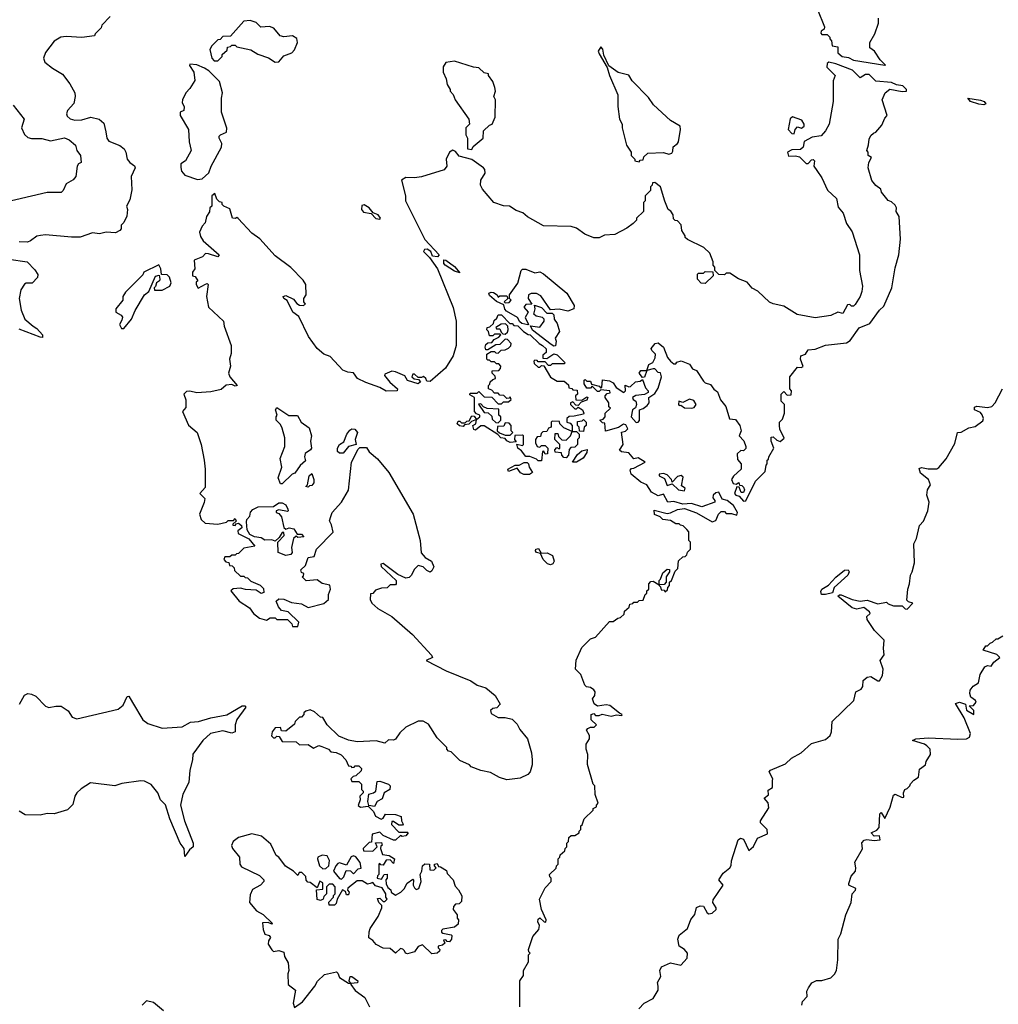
# Model space of a CAD drawing. Extents: x 1861455 to 2058065, y 200073 to 437907.
# Tile 103 of 256: x 1977888 to 1983508, y 260470 to 266126. Entities that reach past the tile are written whole.
import ezdxf

# ---------------------------------------------------------------- set-up
doc = ezdxf.new("R2010")
doc.units = 0

msp = doc.modelspace()

# ---------------------------------------------------------------- linework, layer by layer
at = {"layer": '0CON05XD'}
for points in [[(1982470, 266185), (1982510, 266085), (1982508.3, 266071.7), (1982490.7, 266059.3), (1982488.3, 266048.3), (1982495, 266040), (1982525, 266040), (1982540, 266025), (1982540, 266015), (1982550, 266005), (1982553.3, 265975), (1982585, 265970), (1982586.2, 265935), (1982610, 265915), (1982647.8, 265907.8), (1982675, 265892.8), (1982855, 265864)], [(1978407.5, 266145), (1978360, 266095), (1978355, 266080), (1978320, 266045), (1978316.4, 266033.6), (1978245, 266023.3), (1978155, 266030), (1978123.6, 266026.4), (1978085, 266002.5), (1978035, 265937.5), (1978023.8, 265905), (1978032.7, 265882.7), (1978075, 265846.7), (1978133, 265813), (1978175, 265757.5), (1978203.8, 265705), (1978206, 265685), (1978198, 265645), (1978161.2, 265605), (1978156, 265585), (1978160.9, 265570.9), (1978177, 265557), (1978205, 265549.4), (1978245, 265550), (1978296.1, 265566.1), (1978343.9, 265553.9), (1978371.2, 265531.2), (1978381.7, 265481.7), (1978388, 265445), (1978398.8, 265428.8), (1978462.7, 265402.7), (1978488.1, 265385), (1978497.8, 265365), (1978504.2, 265325), (1978520, 265305), (1978546.5, 265286.5), (1978550, 265275), (1978528.5, 265225), (1978532, 265148), (1978519.4, 265090.6), (1978500, 265055), (1978506.7, 265035), (1978503, 264997), (1978485, 264960), (1978470, 264945), (1978470, 264925), (1978463.3, 264915), (1978437.5, 264902.5), (1978385, 264905.6), (1978345, 264895.4), (1978305, 264902.5), (1978235, 264877.5), (1978185, 264876.2), (1978035, 264890), (1978007, 264887), (1977985, 264882.5), (1977950, 264855), (1977931.7, 264848.3), (1977885, 264850)], [(1979355, 265882.5), (1979375, 265883.3), (1979405, 265917.5), (1979450, 265935), (1979466.4, 265953.6), (1979482.5, 265995), (1979478.3, 266018.3), (1979455, 266033.3), (1979405, 266027.5), (1979383.6, 266033.6), (1979347, 266077), (1979323, 266087), (1979273, 266083), (1979245, 266110), (1979211.7, 266121.7), (1979175, 266116.7), (1979098.3, 266031.7), (1979055, 266030), (1979038.3, 266011.7), (1979025, 266010), (1978990, 265975), (1978980, 265955), (1978990, 265905), (1979005, 265890), (1979025, 265890), (1979050, 265915), (1979050, 265925), (1979078.3, 265951.7), (1979081.7, 265968.3), (1979098.3, 265971.7), (1979105, 265980), (1979125, 265980), (1979135, 265970), (1979215, 265952.5), (1979255, 265927.5), (1979317, 265907), (1979355, 265882.5)], [(1982855, 265864), (1982860, 265865), (1982830, 265895), (1982795.9, 265945.9), (1982770, 265965), (1982770, 265995), (1982797.5, 266045), (1982820, 266105), (1982820, 266135)], [(1981445, 265310), (1981451.7, 265318.3), (1981468.3, 265321.7), (1981471.7, 265338.3), (1981495, 265360), (1981585, 265362.5), (1981615, 265353.3), (1981631.7, 265358.3), (1981639.2, 265370.8), (1981641.2, 265395), (1981665.8, 265414.2), (1981670.8, 265425), (1981682.5, 265495), (1981680, 265515), (1981625, 265546.7), (1981527.3, 265637.3), (1981498.3, 265678.3), (1981404.2, 265774.2), (1981385, 265807.5), (1981325, 265823.3), (1981271.7, 265861.7), (1981243, 265923), (1981237, 265957), (1981225, 265970), (1981210, 265945), (1981215, 265930), (1981261.7, 265851.7), (1981273.8, 265805), (1981323.3, 265695), (1981323, 265627), (1981332.5, 265555), (1981347.5, 265525), (1981347.5, 265505), (1981372.5, 265405), (1981400, 265365), (1981400, 265345), (1981420, 265325), (1981420, 265315), (1981445, 265310)], [(1978908.3, 265208.3), (1978935, 265212.5), (1978973.6, 265246.4), (1978986.7, 265285), (1979045.9, 265394.1), (1979048.8, 265415), (1979033.3, 265445), (1979033.6, 265456.4), (1979040, 265465), (1979075, 265480), (1979077, 265503), (1979046.7, 265595), (1979046.7, 265675), (1979052.5, 265705), (1979035, 265770), (1978973, 265833), (1978948.3, 265848.3), (1978905, 265867.5), (1978865, 265870), (1978863, 265863), (1978886.7, 265825), (1978893, 265777), (1978865, 265730), (1978842.5, 265705), (1978822.5, 265665), (1978820.7, 265650.7), (1978832.5, 265625), (1978830, 265605), (1978810, 265595), (1978810, 265575), (1978857.5, 265495), (1978860, 265425), (1978872.5, 265375), (1978840, 265315), (1978813, 265297), (1978813, 265277), (1978817.5, 265255), (1978835, 265232.5), (1978908.3, 265208.3)], [(1982173.6, 263566.4), (1982180, 263575), (1982180, 263595), (1982188.3, 263601.7), (1982190, 263615), (1982217.5, 263665), (1982202.5, 263705), (1982202.5, 263727.5), (1982215, 263730), (1982235, 263710), (1982255, 263702.5), (1982277, 263723), (1982253, 263773), (1982250, 263795), (1982250, 263815), (1982268.3, 263831.7), (1982280, 263865), (1982280, 263915), (1982260, 263935), (1982260, 263975), (1982275, 263990), (1982295, 263970), (1982318.3, 263971.7), (1982320, 263995), (1982310, 264005), (1982310, 264075), (1982355, 264130), (1982375, 264127.5), (1982387, 264133), (1982371.2, 264175), (1982372.5, 264195), (1982400, 264205), (1982415, 264230), (1982455, 264232.5), (1982515, 264256.7), (1982635, 264270), (1982657.3, 264282.7), (1982707.5, 264355), (1982769.5, 264380.4), (1982825, 264457.5), (1982849.3, 264480.7), (1982896.7, 264585), (1982915, 264700), (1982935.8, 264775), (1982946.1, 264866.1), (1982937.5, 264995), (1982920, 265025), (1982922.5, 265045), (1982915, 265060), (1982895, 265080), (1982875, 265087.5), (1982837.5, 265135), (1982833, 265153), (1982805, 265172.5), (1982781.7, 265201.7), (1982760, 265275), (1982763.9, 265306.1), (1982780, 265335), (1982760, 265345), (1982760, 265365), (1982752.5, 265375), (1982763, 265407), (1982765, 265440), (1982775, 265460), (1982790, 265475), (1982805, 265480), (1982839.3, 265520.7), (1982855, 265560), (1982870, 265575), (1982840, 265665), (1982857.5, 265705), (1982883.8, 265726.2), (1982955, 265712.5), (1982980, 265715), (1982981.2, 265725), (1982960, 265745), (1982922.5, 265752.5), (1982895, 265765.8), (1982805, 265771.9), (1982765, 265810.3), (1982745, 265811.2), (1982715, 265791.4), (1982670, 265835), (1982575, 265872.3), (1982535, 265881.8), (1982524.4, 265875), (1982523.7, 265853.7), (1982570, 265805), (1982560, 265775), (1982560, 265655), (1982536.2, 265525), (1982515, 265486.7), (1982490.5, 265459.6), (1982438.3, 265451.7), (1982393.3, 265426.7), (1982386.2, 265393.8), (1982370.7, 265379.3), (1982322.3, 265377.7), (1982297.5, 265365), (1982301.7, 265341.7), (1982343, 265343), (1982365, 265337.5), (1982405, 265300), (1982415, 265300), (1982435, 265320), (1982445, 265322.5), (1982452.5, 265315), (1982447.5, 265285), (1982465, 265260), (1982495, 265217.5), (1982527, 265147), (1982579.2, 265099.2), (1982588.3, 265048.3), (1982616.7, 265015), (1982636.2, 264955), (1982667.9, 264907.9), (1982711.2, 264775), (1982711.2, 264685), (1982726.7, 264595), (1982723.8, 264565), (1982713.6, 264536.4), (1982685, 264490), (1982675, 264480), (1982665, 264480), (1982655, 264490), (1982641.7, 264488.3), (1982615, 264437.5), (1982585, 264446.2), (1982545, 264426.9), (1982455, 264414.3), (1982352.7, 264432.7), (1982275, 264480), (1982215, 264493.8), (1982194.2, 264504.2), (1982126.1, 264566.1), (1982094.1, 264584.1), (1982065, 264617.5), (1982015, 264637.5), (1981965, 264670), (1981945, 264670), (1981935, 264660), (1981901.7, 264661.7), (1981880, 264685), (1981880, 264705), (1981870, 264715), (1981870, 264735), (1981850, 264785), (1981817, 264817), (1981723, 264863), (1981710, 264875), (1981710, 264885), (1981690, 264915), (1981687, 264947), (1981665, 264970), (1981651.7, 264971.7), (1981641.7, 264981.7), (1981640, 265005), (1981626.4, 265026.4), (1981612.5, 265035), (1981593, 265083), (1981567.5, 265165), (1981535, 265190), (1981521.7, 265188.3), (1981520, 265175), (1981510, 265165), (1981510, 265145), (1981480, 265115), (1981480, 265085), (1981470, 265075), (1981470, 265025), (1981430, 264985), (1981430, 264975), (1981410, 264955), (1981375, 264927.5), (1981305, 264892.5), (1981245, 264887.5), (1981215, 264872.5), (1981185, 264872.5), (1981133.8, 264893.8), (1981085, 264927.5), (1981055, 264937.5), (1980895, 264942.5), (1980803.9, 264993.9), (1980776.1, 265016.1), (1980739.3, 265029.3), (1980700, 265055), (1980665, 265057.5), (1980610, 265075), (1980545, 265152.5), (1980533.8, 265175), (1980536.1, 265203.9), (1980560, 265245), (1980558.8, 265265), (1980551.2, 265275), (1980483.3, 265323.3), (1980412.2, 265342.2), (1980389.7, 265369.7), (1980375, 265375.7), (1980356.7, 265365), (1980336.7, 265325), (1980341.2, 265285), (1980326.1, 265263.9), (1980195, 265223.3), (1980155, 265217.5), (1980105, 265220), (1980080, 265205), (1980102.5, 265115), (1980102.5, 265085), (1980163.6, 264963.6), (1980215, 264863.3), (1980295.6, 264775), (1980286.2, 264763.8), (1980258, 264768), (1980248, 264795), (1980227.1, 264807.1), (1980212.5, 264805), (1980206.7, 264795), (1980240.5, 264760.4), (1980286.2, 264695), (1980376.4, 264473.6), (1980393.6, 264393.6), (1980393.8, 264255), (1980376.2, 264195), (1980333.3, 264125), (1980245, 264047.5), (1980225, 264050), (1980220, 264065), (1980207, 264077), (1980195, 264070), (1980175, 264070), (1980155, 264090), (1980145, 264090), (1980140, 264075), (1980153, 264063), (1980178.3, 264058.3), (1980190, 264045), (1980176.7, 264033.3), (1980115, 264052.5), (1980100, 264080), (1980045, 264103.8), (1980023.9, 264106.1), (1979985, 264090), (1979983, 264083), (1980014.1, 264044.1), (1980057.5, 264005), (1980055, 263993.3), (1979991.2, 263991.2), (1979955, 264013.3), (1979875, 264041.2), (1979827.5, 264065), (1979805, 264097.5), (1979771.2, 264101.2), (1979743, 264113), (1979670.5, 264190.4), (1979635, 264203.8), (1979595, 264237.5), (1979546.4, 264306.4), (1979490.7, 264420.7), (1979456.7, 264445), (1979423.6, 264513.6), (1979403.8, 264525), (1979400, 264535), (1979415, 264541.2), (1979460, 264520), (1979480, 264495), (1979495, 264486.7), (1979515, 264483.3), (1979528.3, 264491.7), (1979520, 264505), (1979520, 264525), (1979532.5, 264545), (1979530, 264605), (1979515, 264630), (1979445, 264702.5), (1979355, 264770), (1979267, 264867), (1979220.5, 264900.4), (1979143, 264983), (1979135, 264990), (1979126.4, 264983.6), (1979110, 264985), (1979095, 265040), (1979060, 265055), (1979050, 265065), (1979050, 265075), (1979035, 265080), (1979020, 265095), (1979008.3, 265128.3), (1978990, 265115), (1978990, 265055), (1978980, 265045), (1978977, 265023), (1978960, 264995), (1978951.7, 264958.3), (1978935, 264940), (1978920, 264905), (1978925, 264880), (1978942, 264855), (1979033.3, 264775), (1979025, 264764), (1978971.7, 264781.7), (1978955, 264782.5), (1978937, 264763), (1978890, 264745), (1978892.5, 264695), (1978880, 264675), (1978880, 264655), (1978895, 264650), (1978910, 264625), (1978901.7, 264618.3), (1978900, 264605), (1978913, 264583), (1978955, 264607.5), (1978965, 264610), (1978970, 264605), (1978960, 264535), (1978972.5, 264475), (1979057.5, 264395), (1979062.5, 264365), (1979102.5, 264255), (1979101.7, 264208.3), (1979092.5, 264175), (1979097.5, 264135), (1979086.7, 264095), (1979093.8, 264075), (1979136.2, 264025), (1979125, 264021.2), (1979105, 264031.2), (1979073.6, 264026.4), (1979045, 264002.5), (1978985, 263987.5), (1978905, 263983.3), (1978865, 263992.5), (1978845, 263990), (1978830, 263975), (1978841.7, 263941.7), (1978841.7, 263898.3), (1978823.3, 263875), (1978857.7, 263797.7), (1978906.2, 263755), (1978930, 263685), (1978946.4, 263596.4), (1978953.3, 263545), (1978951.7, 263438.3), (1978922.5, 263405), (1978950, 263375), (1978947, 263353), (1978920, 263285), (1978930, 263255), (1978953, 263233), (1979025, 263227.5), (1979075, 263240), (1979085, 263250), (1979115, 263250), (1979125, 263260), (1979130, 263245), (1979111.7, 263228.3), (1979111.7, 263221.7), (1979125, 263220), (1979130, 263230), (1979145, 263233.3), (1979160.5, 263220.4), (1979163.6, 263206.4), (1979140, 263190), (1979142.5, 263175), (1979203, 263143), (1979238.3, 263101.7), (1979175, 263090), (1979145, 263060), (1979131.7, 263058.3), (1979125, 263050), (1979105, 263050), (1979095, 263040), (1979065, 263040), (1979060, 263025), (1979071.7, 263011.7), (1979088.3, 263008.3), (1979091.7, 262991.7), (1979108.3, 262988.3), (1979118.3, 262978.3), (1979121.7, 262961.7), (1979155, 262930), (1979175, 262930), (1979181.7, 262921.7), (1979195, 262920), (1979215, 262900), (1979268.3, 262878.3), (1979288.3, 262858.3), (1979290, 262835), (1979275, 262830), (1979245, 262850), (1979185, 262852.5), (1979155, 262860), (1979113, 262857), (1979100, 262845), (1979147.5, 262785), (1979206.7, 262746.7), (1979230, 262715), (1979265, 262687.5), (1979305, 262677.5), (1979325, 262690), (1979355, 262690), (1979365, 262680), (1979425, 262680), (1979450, 262655), (1979455, 262640), (1979485, 262640), (1979490, 262665), (1979430, 262725), (1979391.7, 262731.7), (1979373, 262753), (1979360, 262785), (1979375, 262800), (1979405, 262797.5), (1979448.3, 262778.3), (1979505, 262770), (1979545, 262750), (1979635, 262772.5), (1979660, 262795), (1979660, 262825), (1979672.5, 262855), (1979668.3, 262878.3), (1979625, 262887.5), (1979595, 262907.5), (1979533, 262903), (1979510, 262925), (1979518.3, 262931.7), (1979520, 262945), (1979505, 262950), (1979502.5, 262965), (1979528.3, 262991.7), (1979543.6, 263036.4), (1979578.3, 263041.7), (1979592.5, 263085), (1979687, 263183), (1979678.8, 263225), (1979666.4, 263246.4), (1979675, 263272.5), (1979682.5, 263295), (1979735.8, 263354.2), (1979775.9, 263424.1), (1979793.3, 263585), (1979831.2, 263658.8), (1979841.7, 263668.3), (1979879.3, 263669.3), (1979893.6, 263643.6), (1979943, 263603), (1980006.7, 263525), (1980146.7, 263285), (1980186.7, 263135), (1980193, 263063), (1980217, 263037), (1980253.3, 263015), (1980266.1, 262983.9), (1980255, 262960), (1980245, 262952.5), (1980225, 262962.5), (1980205, 262982.5), (1980175, 262990), (1980155, 262970), (1980136.4, 262933.6), (1980125, 262922.5), (1980105, 262917.5), (1980059.3, 262939.3), (1979975, 263002.5), (1979961.7, 262998.3), (1979962.5, 262985), (1980050, 262905), (1980050, 262885), (1980045, 262880), (1980015, 262880), (1979997, 262863), (1979965, 262860), (1979931.7, 262848.3), (1979915, 262830), (1979901.7, 262828.3), (1979900, 262795), (1979910, 262775), (1979943.6, 262743.6), (1980025, 262697.5), (1980142.5, 262595), (1980252.5, 262475), (1980257.5, 262462.5), (1980222.5, 262445)], [(1980485, 265380), (1980491.7, 265398.3), (1980550, 265445), (1980551.7, 265488.3), (1980585, 265520), (1980600, 265525), (1980617.5, 265565), (1980620, 265665), (1980610, 265685), (1980620, 265715), (1980617, 265737), (1980605, 265770), (1980580, 265805), (1980580, 265815), (1980555, 265820), (1980525, 265850), (1980493, 265853), (1980385, 265887.5), (1980335, 265880), (1980320, 265855), (1980320, 265825), (1980337, 265787), (1980343, 265753), (1980360, 265725), (1980360, 265715), (1980377, 265697), (1980387.5, 265665), (1980467.5, 265555), (1980470, 265525), (1980450, 265505), (1980450, 265465), (1980460, 265445), (1980460, 265385), (1980485, 265380)], [(1983425, 265636.7), (1983395, 265640.8), (1983347.5, 265655), (1983333.3, 265675), (1983405, 265664), (1983426.7, 265655), (1983435, 265642.5), (1983425, 265636.7)], [(1977850, 265635), (1977913.8, 265555), (1977897.5, 265505), (1977915.9, 265465.9), (1977935, 265448.8), (1977955, 265442.9), (1978015, 265442.7), (1978065, 265430.4), (1978145, 265447.8), (1978171.2, 265435), (1978208.8, 265405), (1978216.2, 265375), (1978236.7, 265345), (1978240, 265305), (1978225, 265297.5), (1978216.7, 265285), (1978210, 265225), (1978195, 265206.7), (1978155, 265183.3), (1978136.7, 265145), (1978125, 265133.3), (1978045, 265133.6), (1977775, 265070.8)], [(1982335, 265470), (1982340, 265495), (1982355, 265510), (1982377, 265503), (1982392.5, 265515), (1982393.3, 265525), (1982378.3, 265548.3), (1982325, 265567.5), (1982313, 265557), (1982300, 265495), (1982321.7, 265471.7), (1982335, 265470)], [(1979955, 264980), (1979960, 264985), (1979946, 265005), (1979917, 265017), (1979893.8, 265045), (1979865, 265062), (1979851.7, 265058.3), (1979850, 265035), (1979861.2, 265021.2), (1979905, 265012.5), (1979933, 264983), (1979955, 264980)], [(1977825, 264751.2), (1977930, 264735), (1977975, 264690), (1977991.7, 264661.7), (1977990, 264645), (1977958.3, 264611.7), (1977925, 264613.3), (1977914.2, 264605.8), (1977894.2, 264575), (1977884.3, 264525), (1977895, 264457.5), (1977917.1, 264405), (1977965.4, 264365.4), (1977985, 264352.5), (1978018.8, 264315), (1978018.8, 264301.2), (1978005, 264302.9), (1977885, 264348.1)], [(1980415, 264672.5), (1980385, 264680.6), (1980330, 264715), (1980323.3, 264725), (1980323.5, 264746.5), (1980335, 264745.5), (1980385, 264707.3), (1980415, 264672.5)], [(1978471.7, 264351.7), (1978485, 264352.5), (1978530, 264405), (1978551.2, 264455), (1978604.2, 264545.8), (1978630, 264565), (1978667, 264653), (1978688.3, 264658.3), (1978692.5, 264635), (1978690, 264625), (1978672.5, 264615), (1978667.5, 264592.5), (1978660, 264585), (1978661.7, 264571.7), (1978705, 264572.5), (1978750, 264595), (1978757.5, 264615), (1978747, 264647), (1978735, 264660), (1978701.7, 264661.7), (1978697.5, 264695), (1978687, 264717), (1978600, 264675), (1978595, 264660), (1978495, 264560), (1978480, 264535), (1978480, 264515), (1978440, 264465), (1978440, 264445), (1978469.3, 264429.3), (1978477, 264417), (1978475, 264400), (1978460, 264375), (1978471.7, 264351.7)], [(1980805, 264372.5), (1980771.7, 264381.7), (1980760, 264390), (1980746.2, 264416.2), (1980682.5, 264452.5), (1980672.7, 264462.7), (1980667.5, 264487.5), (1980625, 264506.7), (1980585, 264542), (1980581.2, 264555), (1980595, 264561.2), (1980608.8, 264558.8), (1980630, 264545), (1980635, 264532.5), (1980645, 264540), (1980685, 264540), (1980690, 264525), (1980670, 264505), (1980675, 264500), (1980698.3, 264501.7), (1980710, 264515), (1980700, 264525), (1980700, 264545), (1980748.3, 264611.7), (1980767.5, 264685), (1980775, 264692.5), (1980795, 264692.5), (1980845, 264672.5), (1980875, 264676.7), (1980895, 264666.7), (1981030, 264555), (1981072.5, 264485), (1981070, 264465), (1981035, 264451.2), (1980985, 264462.5), (1980935, 264460), (1980879.5, 264539.6), (1980855, 264553.8), (1980825, 264552.5), (1980810, 264545), (1980807.5, 264525), (1980828.3, 264491.7), (1980795, 264490), (1980782.5, 264475), (1980807.5, 264445), (1980790, 264415), (1980810, 264375), (1980805, 264372.5)], [(1981825, 264610), (1981801.7, 264611.7), (1981780, 264635), (1981780, 264665), (1981785, 264670), (1981815, 264670), (1981825, 264680), (1981868.3, 264678.3), (1981870, 264655), (1981825, 264610)], [(1980955, 264250), (1980939.5, 264259.6), (1980831.7, 264341.7), (1980821.7, 264368.3), (1980875, 264360), (1980900, 264395), (1980900, 264405), (1980890, 264415), (1980853, 264423), (1980840, 264435), (1980847.5, 264465), (1980843, 264487), (1980885, 264472.5), (1980915, 264440), (1980945, 264440), (1980955, 264430), (1980957.5, 264405), (1980975, 264380), (1980987.5, 264335), (1980963, 264297), (1980968.8, 264278.8), (1980965, 264252.5), (1980955, 264250)], [(1980885, 263592.5), (1980865, 263592.5), (1980855, 263602.5), (1980816.4, 263616.4), (1980795, 263617.5), (1980769.3, 263649.3), (1980747.5, 263665), (1980741.7, 263688.3), (1980775, 263680), (1980780, 263685), (1980780, 263735), (1980775, 263740), (1980731.7, 263738.3), (1980730, 263715), (1980738.3, 263701.7), (1980705, 263697.5), (1980685, 263707.5), (1980675, 263720), (1980650, 263725), (1980632.5, 263742.5), (1980555, 263792.5), (1980535, 263792.5), (1980505, 263767.5), (1980495, 263772.5), (1980490, 263795), (1980507.5, 263805), (1980510, 263830), (1980481.7, 263818.3), (1980467, 263803), (1980441.7, 263798.3), (1980435, 263790), (1980413, 263793), (1980400, 263805), (1980405, 263820), (1980415, 263820), (1980425, 263810), (1980445, 263810), (1980455, 263820), (1980468.3, 263821.7), (1980485, 263850), (1980498.3, 263848.3), (1980510, 263830), (1980530, 263845), (1980530, 263855), (1980511.7, 263861.7), (1980500, 263875), (1980500, 263955), (1980471.7, 263971.7), (1980475, 263980), (1980515, 263980), (1980525, 263990), (1980555, 263960), (1980598.3, 263958.3), (1980635, 263920), (1980655, 263920), (1980665, 263930), (1980695, 263930), (1980710, 263945), (1980705, 263960), (1980698.3, 263951.7), (1980685, 263950), (1980667, 263967), (1980645, 263970), (1980635, 263980), (1980615, 263980), (1980598.3, 263998.3), (1980580, 264005), (1980580, 264025), (1980588.3, 264031.7), (1980590, 264045), (1980605, 264060), (1980620, 264065), (1980618.3, 264078.3), (1980600, 264095), (1980601.7, 264108.3), (1980638.3, 264111.7), (1980648.3, 264121.7), (1980650, 264135), (1980638.3, 264148.3), (1980625, 264150), (1980615, 264160), (1980595, 264160), (1980585, 264170), (1980575, 264170), (1980570, 264175), (1980570, 264205), (1980595, 264220), (1980615, 264220), (1980621.7, 264211.7), (1980635, 264210), (1980651.7, 264228.3), (1980675, 264230), (1980695, 264240), (1980708.3, 264251.7), (1980710, 264265), (1980688.3, 264288.3), (1980675, 264290), (1980645, 264260), (1980622.5, 264257.5), (1980575, 264230), (1980565, 264230), (1980560, 264245), (1980565, 264260), (1980575, 264270), (1980598.3, 264271.7), (1980611.7, 264288.3), (1980638.3, 264301.7), (1980650, 264315), (1980645, 264320), (1980615, 264320), (1980605, 264310), (1980585, 264310), (1980580, 264335), (1980570, 264345), (1980571.7, 264358.3), (1980588.3, 264361.7), (1980608.3, 264381.7), (1980611.7, 264398.3), (1980628.3, 264411.7), (1980635, 264430), (1980655, 264430), (1980701.7, 264381.7), (1980715, 264380), (1980725, 264370), (1980748.3, 264368.3), (1980780, 264335), (1980808.3, 264318.3), (1980820, 264315), (1980870, 264265), (1980890, 264255), (1980910, 264235), (1980910, 264215), (1980891.7, 264198.3), (1980891.7, 264181.7), (1980915, 264180), (1980955, 264207.5), (1980975, 264200), (1981020, 264155), (1981015, 264150), (1980945, 264150), (1980935, 264140), (1980925, 264140), (1980905, 264160), (1980865, 264160), (1980858.3, 264168.3), (1980845, 264170), (1980840, 264165), (1980841.7, 264151.7), (1980865, 264130), (1980875, 264130), (1980885, 264140), (1980898.3, 264138.3), (1980935, 264072.5), (1980975, 264050), (1981015, 264050), (1981038.3, 264028.3), (1981041.7, 264011.7), (1981058.3, 264008.3), (1981065, 264000), (1981088.3, 263998.3), (1981090, 263975), (1981080, 263965), (1981081.7, 263941.7), (1981115, 263940), (1981145, 263960), (1981150, 263955), (1981145, 263940), (1981111.7, 263928.3), (1981095, 263910), (1981081.7, 263911.7), (1981065, 263930), (1981050, 263925), (1981050, 263915), (1981075, 263890), (1981085, 263890), (1981095, 263900), (1981120, 263885), (1981127.5, 263865), (1981125, 263860), (1981071.7, 263848.3), (1981043, 263847), (1981030, 263835), (1981030, 263815), (1981048.3, 263808.3), (1981060, 263795), (1981060, 263760), (1981085, 263760), (1981100, 263745), (1981100, 263725), (1981090, 263715), (1981090, 263685), (1981075, 263670), (1981051.7, 263668.3), (1981042.5, 263657.5), (1981040, 263625), (1981025, 263610), (1981011.7, 263611.7), (1981000, 263625), (1980998.3, 263638.3), (1980961.7, 263641.7), (1980960, 263655), (1980971.7, 263668.3), (1980985, 263660), (1980990, 263665), (1980990, 263685), (1980960, 263715), (1980961.7, 263748.3), (1980978.3, 263748.3), (1980981.7, 263731.7), (1981001.7, 263711.7), (1981025, 263710), (1981050, 263735), (1981060, 263760), (1981011.7, 263781.7), (1980990, 263805), (1980988.3, 263818.3), (1980945, 263820), (1980940, 263815), (1980940, 263785), (1980925, 263780), (1980915, 263760), (1980891.7, 263758.3), (1980881.7, 263748.3), (1980878.3, 263731.7), (1980860, 263730), (1980850, 263715), (1980850, 263695), (1980860, 263675), (1980875, 263670), (1980885, 263680), (1980905, 263680), (1980920, 263665), (1980918.3, 263631.7), (1980905, 263630), (1980898.3, 263648.3), (1980890, 263645), (1980885, 263592.5)], [(1980675, 264320), (1980688.3, 264331.7), (1980692.5, 264345), (1980690, 264365), (1980678.3, 264378.3), (1980653, 264377), (1980621.7, 264358.3), (1980625, 264350), (1980645, 264350), (1980651.7, 264331.7), (1980661.7, 264321.7), (1980675, 264320)], [(1980760, 260455), (1980760, 260605), (1980780, 260635), (1980780, 260665), (1980810, 260715), (1980810, 260755), (1980820, 260765), (1980811.7, 260771.7), (1980810, 260785), (1980835, 260860), (1980869.3, 260900.7), (1980873, 260923), (1980863.8, 260945), (1980865, 260960), (1980875, 260967.5), (1980900, 260945), (1980908.3, 260941.7), (1980910, 260955), (1980883.3, 261015), (1980872.5, 261075), (1980905, 261140), (1980940, 261175), (1980940, 261195), (1980931.7, 261201.7), (1980930, 261215), (1980968.3, 261251.7), (1980970, 261265), (1980980, 261275), (1980980, 261305), (1980990, 261315), (1980991.7, 261328.3), (1981018.3, 261351.7), (1981020, 261365), (1981030, 261375), (1981030, 261395), (1981040, 261405), (1981041.7, 261428.3), (1981055, 261440), (1981075, 261440), (1981100, 261455), (1981100, 261465), (1981110, 261475), (1981110, 261495), (1981118.3, 261501.7), (1981130, 261535), (1981180, 261585), (1981180, 261595), (1981200, 261605), (1981200, 261615), (1981210, 261625), (1981192.5, 261675), (1981190, 261725), (1981180, 261735), (1981148.3, 261848.3), (1981150, 261905), (1981140, 261935), (1981140, 261965), (1981160, 261995), (1981160, 262015), (1981142.5, 262045), (1981150, 262055), (1981165, 262062.5), (1981187, 262063), (1981200, 262075), (1981170, 262105), (1981170, 262135), (1981185, 262140), (1981195, 262130), (1981215, 262130), (1981233, 262137), (1981285, 262126.2), (1981315, 262133.3), (1981345, 262130), (1981347.5, 262135), (1981331.7, 262141.7), (1981277.3, 262187.3), (1981255, 262191.2), (1981205, 262182.5), (1981187, 262197), (1981177.5, 262225), (1981190, 262245), (1981192.5, 262265), (1981185, 262277.5), (1981165, 262290), (1981143, 262293), (1981133, 262303), (1981110, 262365), (1981080, 262395), (1981083, 262447), (1981115, 262520), (1981165, 262570), (1981195, 262580), (1981275, 262670), (1981295, 262670), (1981321.7, 262688.3), (1981338.3, 262691.7), (1981358.3, 262711.7), (1981361.7, 262728.3), (1981388.3, 262751.7), (1981391.7, 262768.3), (1981408.3, 262771.7), (1981415, 262780), (1981435, 262780), (1981445, 262790), (1981468.3, 262791.7), (1981480, 262825), (1981488.3, 262831.7), (1981490, 262845), (1981500, 262855), (1981500, 262885), (1981511.7, 262898.3), (1981525, 262900), (1981560, 262880), (1981560, 262905), (1981568.3, 262911.7), (1981581.7, 262948.3), (1981605, 262970), (1981618.3, 262968.3), (1981620, 262955), (1981600, 262925), (1981600, 262895), (1981588.3, 262881.7), (1981560, 262880), (1981560, 262875), (1981568.3, 262868.3), (1981571.7, 262851.7), (1981588.3, 262848.3), (1981595, 262840), (1981608.3, 262851.7), (1981610, 262865), (1981620, 262875), (1981620, 262895), (1981630, 262905), (1981651.7, 262958.3), (1981667, 262973), (1981671.7, 263018.3), (1981695, 263040), (1981708.3, 263041.7), (1981718.3, 263051.7), (1981721.7, 263068.3), (1981740, 263085), (1981740, 263125), (1981730, 263135), (1981730, 263185), (1981718.3, 263198.3), (1981698.3, 263218.3), (1981681.7, 263221.7), (1981675, 263230), (1981655, 263230), (1981625, 263250), (1981580, 263255), (1981565, 263270), (1981533.6, 263283.6), (1981531.7, 263308.3), (1981605, 263290), (1981625, 263292.5), (1981665, 263312.5), (1981705, 263317.5), (1981775, 263292.5), (1981865, 263242.5), (1981885, 263250), (1981900, 263285), (1981915, 263300), (1981935, 263300), (1981945, 263290), (1981975, 263290), (1982005, 263280), (1982010, 263295), (1981987.5, 263335), (1981950, 263365), (1981921.7, 263371.7), (1981901.7, 263411.7), (1981885, 263408.8), (1981870, 263395), (1981868.8, 263378.8), (1981880, 263365), (1981880, 263355), (1981805, 263327.5), (1981745, 263346.7), (1981695, 263343.3), (1981645, 263357.5), (1981610, 263355), (1981585, 263400), (1981555, 263390), (1981515, 263412.5), (1981490, 263455), (1981455, 263470), (1981400, 263515), (1981392.5, 263537.5), (1981401.7, 263548.3), (1981415, 263550), (1981480, 263585), (1981439.3, 263609.3), (1981415, 263603.3), (1981385, 263637.5), (1981343.8, 263643.8), (1981333, 263653), (1981353.8, 263686.2), (1981343, 263757), (1981367, 263763), (1981380, 263775), (1981369.3, 263799.3), (1981355, 263802.5), (1981327, 263783), (1981252.5, 263762.5), (1981248.3, 263808.3), (1981235, 263810), (1981220, 263825), (1981238.3, 263831.7), (1981250, 263845), (1981250, 263865), (1981280, 263895), (1981271.7, 263901.7), (1981270, 263925), (1981250, 263955), (1981250, 263965), (1981261.7, 263978.3), (1981278.3, 263981.7), (1981277.5, 263995), (1981225, 264000), (1981215, 263990), (1981205, 263990), (1981175, 264020), (1981165, 264010), (1981145, 264010), (1981130, 264035), (1981130, 264055), (1981135, 264060), (1981145, 264050), (1981165, 264050), (1981171.7, 264031.7), (1981215, 264020), (1981225, 264010), (1981230, 264015), (1981233.6, 264056.4), (1981275, 264051.2), (1981295, 264040), (1981312.5, 264012.5), (1981356.2, 263983.8), (1981366.7, 263993.3), (1981365, 264027.5), (1981385, 264016.2), (1981395, 264018), (1981423.3, 264045), (1981450.8, 264049.2), (1981465, 264060), (1981481.3, 264011.3), (1981496.7, 263995), (1981497.5, 263985), (1981475, 263972.5), (1981425, 263968), (1981406.7, 263955), (1981410, 263945), (1981426.2, 263935), (1981430, 263915), (1981423.3, 263896.7), (1981406.7, 263885), (1981400, 263845), (1981427, 263813), (1981440, 263815), (1981446.4, 263823.6), (1981447.5, 263885), (1981468.3, 263891.7), (1981490.3, 263909.7), (1981502, 263925), (1981500, 263955), (1981535, 263978.8), (1981555, 264010), (1981573.3, 264075), (1981568.3, 264098.3), (1981555, 264100), (1981535, 264120), (1981525, 264120), (1981490, 264110), (1981475, 264072.5), (1981465, 264070), (1981444.2, 264095), (1981455, 264110), (1981490, 264110), (1981500, 264145), (1981523.6, 264156.4), (1981536.8, 264183.2), (1981538.6, 264205), (1981517.5, 264225), (1981513.6, 264236.4), (1981537.5, 264265), (1981555, 264270), (1981584.1, 264244.1), (1981607.5, 264185), (1981624.1, 264164.1), (1981645, 264150), (1981655, 264150), (1981661.2, 264158.8), (1981686.1, 264166.1), (1981735, 264147.5), (1981750.7, 264120.7), (1981775, 264110), (1981815, 264050), (1981825, 264040), (1981855, 264030), (1981873.6, 264003.6), (1981895, 263987.5), (1981911.7, 263941.7), (1981942.5, 263905), (1981963.3, 263833.3), (1981999.2, 263829.2), (1982022.5, 263795), (1982030, 263765), (1982020, 263735), (1982047, 263707), (1982057.5, 263675), (1982057, 263663), (1982045, 263650), (1982028.3, 263651.7), (1982007.5, 263632.5), (1982010, 263600), (1982030, 263575), (1982030, 263545), (1981986.1, 263503.9), (1981976.2, 263485), (1981985, 263462.5), (1982001.7, 263458.3), (1982017.5, 263467.5), (1982021.7, 263451.7), (1982035, 263450), (1982045, 263440), (1982050, 263425), (1982045, 263410), (1982030.7, 263410.7), (1982020, 263440), (1982005, 263442.5), (1981993.3, 263405), (1982000, 263395), (1982018.8, 263388.8), (1982045, 263360), (1982057, 263363), (1982112.5, 263475), (1982169.2, 263530.8), (1982173.6, 263566.4)], [(1981443.8, 260445), (1981473.8, 260476.2), (1981525, 260503.3), (1981555, 260552.5), (1981553.3, 260575), (1981550, 260595), (1981569.3, 260630.7), (1981563.3, 260665), (1981573.3, 260685), (1981625, 260709.2), (1981685, 260694.2), (1981721.2, 260735), (1981722.5, 260765), (1981706, 260786), (1981674.6, 260804.6), (1981668, 260845), (1981675, 260866.7), (1981722.5, 260905), (1981742.3, 260957.7), (1981763.9, 260986.1), (1981773.9, 261026.1), (1981795, 261036.7), (1981815, 261033.3), (1981835, 260996.7), (1981845, 260990.8), (1981865, 260993.1), (1981886.7, 261015), (1981887.5, 261025), (1981868, 261055), (1981869.5, 261070.4), (1981926.7, 261155), (1981902.5, 261185), (1981927, 261223), (1981966.4, 261253.6), (1981973.3, 261266.7), (1981975.6, 261295), (1982014.3, 261415.7), (1982026.1, 261423.9), (1982045, 261418), (1982075, 261353.3), (1982102.3, 261377.7), (1982125, 261423.8), (1982181.4, 261448.6), (1982179.4, 261475), (1982142.7, 261512.7), (1982141.2, 261525), (1982190.5, 261599.6), (1982185, 261627.5), (1982162.5, 261655), (1982187, 261673), (1982185, 261700), (1982210, 261715), (1982210, 261755), (1982212.5, 261765), (1982192.5, 261805), (1982200, 261815), (1982285, 261852.5), (1982320, 261885), (1982376.1, 261913.9), (1982435, 261967.5), (1982515, 261991.2), (1982542.5, 262015), (1982550, 262035), (1982553.3, 262095), (1982677.5, 262215), (1982690, 262265), (1982719.2, 262280.8), (1982730, 262295), (1982730.7, 262329.3), (1982755, 262350), (1982775, 262353.3), (1982815, 262327.5), (1982825, 262327.5), (1982841.7, 262358.3), (1982846.1, 262396.1), (1982830, 262445), (1982851.7, 262478.3), (1982847.5, 262515), (1982851.7, 262561.7), (1982797, 262617), (1982755, 262680), (1982753, 262697), (1982772.5, 262715), (1982768, 262725), (1982735, 262750), (1982695, 262740), (1982667.5, 262747.5), (1982585.8, 262815), (1982595, 262822.9), (1982605, 262822.2), (1982667.5, 262795), (1982715, 262786), (1982755, 262791.2), (1982815, 262770), (1982865, 262780), (1982875, 262770), (1982905, 262760), (1982955, 262760), (1982971.7, 262741.7), (1982985, 262740), (1983016.7, 262775), (1982992.5, 262782.5), (1982982.5, 262792.5), (1982987.5, 262855), (1982997.5, 262885), (1983002.5, 262935), (1983012.5, 262955), (1983027, 263007), (1983022.5, 263115), (1983037.5, 263145), (1983055, 263220), (1983077.5, 263245), (1983102.5, 263305), (1983110, 263355), (1983097.5, 263395), (1983100, 263425), (1983117.5, 263455), (1983106.2, 263485), (1983061.5, 263521.5), (1983052.7, 263547.3), (1983066.1, 263553.9), (1983105, 263546.7), (1983155, 263546.7), (1983166.4, 263553.6), (1983207.3, 263602.7), (1983258.3, 263691.7), (1983272.5, 263755), (1983295, 263756.7), (1983339.2, 263780.8), (1983375, 263790), (1983419.2, 263820.8), (1983422, 263835), (1983415.6, 263855.6), (1983405, 263868.8), (1983370, 263885), (1983370.7, 263899.3), (1983385, 263906.7), (1983445, 263897.5), (1983470, 263905), (1983490, 263925), (1983532.5, 264005)], [(1981745, 263894), (1981761.7, 263898.3), (1981773.3, 263915), (1981759.2, 263939.2), (1981735, 263946), (1981695, 263926.7), (1981672.5, 263935), (1981670, 263915), (1981675, 263910), (1981685, 263912.5), (1981705.7, 263895.7), (1981745, 263894)], [(1979395, 263460), (1979385, 263460), (1979372.5, 263495), (1979392.5, 263555), (1979382.5, 263605), (1979410, 263675), (1979410, 263725), (1979395, 263780), (1979385, 263800), (1979360, 263825), (1979360, 263845), (1979366.7, 263855), (1979357.5, 263885), (1979365, 263897.5), (1979432.3, 263852.3), (1979482.5, 263852.5), (1979503.8, 263815), (1979550.7, 263780.7), (1979562.5, 263735), (1979557.5, 263705), (1979563.3, 263665), (1979557.5, 263655), (1979526.7, 263635), (1979522.5, 263615), (1979528.3, 263591.7), (1979497.5, 263565), (1979468.3, 263521.7), (1979452.5, 263515), (1979395, 263460)], [(1980635, 263810), (1980650, 263825), (1980650, 263845), (1980640, 263855), (1980638.3, 263888.3), (1980573, 263893), (1980551.7, 263901.7), (1980535, 263920), (1980521.7, 263918.3), (1980555, 263870), (1980578.3, 263868.3), (1980598.3, 263848.3), (1980601.7, 263831.7), (1980621.7, 263811.7), (1980635, 263810)], [(1981125, 263760), (1981101.7, 263761.7), (1981100, 263785), (1981090, 263795), (1981091.7, 263818.3), (1981117.5, 263822.5), (1981125, 263830), (1981140, 263815), (1981140, 263795), (1981130, 263785), (1981125, 263760)], [(1979725, 263636.2), (1979712.5, 263645), (1979712, 263665), (1979724.5, 263685.5), (1979748.9, 263701.1), (1979765.5, 263745), (1979782.6, 263767.4), (1979795, 263775.5), (1979813.1, 263773.1), (1979827.5, 263755), (1979814.2, 263714.2), (1979820, 263685), (1979775, 263673.8), (1979745, 263636.7), (1979725, 263636.2)], [(1980705, 263740), (1980720, 263755), (1980710, 263765), (1980710, 263795), (1980698.3, 263808.3), (1980675, 263810), (1980668.3, 263791.7), (1980631.7, 263788.3), (1980630, 263765), (1980642.5, 263752.5), (1980675, 263740), (1980705, 263740)], [(1981085, 263584), (1981062.5, 263585), (1981090.7, 263629.3), (1981115, 263650), (1981146.7, 263656.7), (1981145, 263640), (1981123, 263607), (1981085, 263584)], [(1980783, 263513), (1980763.3, 263523.3), (1980745, 263550), (1980695, 263530), (1980690, 263545), (1980732.5, 263567.5), (1980755, 263566.7), (1980785, 263582.5), (1980801.7, 263581.7), (1980810, 263575), (1980812.5, 263555), (1980832.5, 263525), (1980815, 263513.8), (1980783, 263513)], [(1979545, 263440), (1979530, 263445), (1979540, 263455), (1979550, 263505), (1979565, 263520), (1979577.5, 263485), (1979577.5, 263465), (1979565, 263450), (1979551.7, 263448.3), (1979545, 263440)], [(1981705, 263420), (1981710, 263435), (1981688.3, 263448.3), (1981697.5, 263497.5), (1981687, 263507), (1981665, 263502.5), (1981635, 263470), (1981630, 263485), (1981605, 263512.5), (1981585, 263520), (1981560, 263515), (1981560, 263505), (1981590, 263490), (1981605, 263450), (1981635, 263460), (1981670, 263425), (1981705, 263420)], [(1979415, 263047.5), (1979372.5, 263065), (1979370, 263125), (1979407, 263163), (1979405, 263180), (1979395, 263180), (1979378.3, 263151.7), (1979355, 263130), (1979335, 263137.5), (1979295, 263136.7), (1979275, 263148.8), (1979235, 263156.2), (1979208.3, 263168.3), (1979193.8, 263195), (1979189.3, 263240.7), (1979192.5, 263255), (1979210, 263275), (1979213, 263297), (1979227, 263313), (1979257, 263327), (1979345, 263330), (1979375, 263350), (1979395, 263350), (1979415, 263340), (1979427.5, 263315), (1979430, 263305), (1979425, 263300), (1979375, 263310), (1979360, 263305), (1979360, 263295), (1979375, 263290), (1979390.7, 263270.7), (1979405, 263210), (1979415, 263200), (1979435, 263206.7), (1979461.7, 263201.7), (1979481.7, 263171.7), (1979505, 263170), (1979520, 263155), (1979485, 263152.5), (1979475, 263160), (1979460, 263145), (1979447.5, 263095), (1979452.5, 263065), (1979445, 263053.3), (1979415, 263047.5)], [(1980935, 262993.8), (1980919.4, 262999.4), (1980894.6, 263024.6), (1980879.3, 263059.3), (1980855, 263066.2), (1980849.2, 263075), (1980851.2, 263085), (1980867.8, 263087.8), (1980881.7, 263061.7), (1980916.9, 263063.1), (1980947.3, 263047.3), (1980957.5, 263015), (1980950, 263000), (1980935, 262993.8)], [(1982515, 262823.3), (1982492.9, 262825), (1982489.1, 262840.9), (1982494.2, 262855), (1982531.8, 262878.2), (1982575, 262924.3), (1982625, 262963.1), (1982645.9, 262965.9), (1982651.1, 262955), (1982644.3, 262935), (1982565.6, 262865), (1982556.2, 262833.8), (1982515, 262823.3)], [(1982380, 260465), (1982383, 260487), (1982410, 260515), (1982407.5, 260545), (1982417.5, 260565), (1982437, 260593), (1982463, 260607), (1982495, 260607.5), (1982545, 260622.5), (1982566.4, 260643.6), (1982577.5, 260665), (1982586.7, 260725), (1982587.5, 260845), (1982602.5, 260875), (1982632.5, 260985), (1982662.5, 261055), (1982667.5, 261105), (1982687.5, 261125), (1982690, 261135), (1982650, 261155), (1982650, 261165), (1982663, 261207), (1982687.5, 261235), (1982690, 261255), (1982683.6, 261286.4), (1982727, 261363), (1982723, 261397), (1982736.4, 261413.6), (1982752.3, 261417.7), (1982795, 261411.2), (1982830, 261415), (1982825, 261437.5), (1982795, 261436.7), (1982777.5, 261455), (1982809.2, 261470.8), (1982823.3, 261485), (1982827.5, 261565), (1982835, 261572.5), (1982855, 261537.5), (1982887.1, 261602.9), (1982905, 261671.2), (1982915, 261676.7), (1982955, 261657.5), (1982965, 261660), (1982962.5, 261685), (1982970, 261705), (1982985, 261710), (1983000, 261725), (1983003, 261737), (1983021.7, 261758.3), (1983050, 261775), (1983055, 261820), (1983090, 261845), (1983092.5, 261865), (1983118.8, 261905), (1983116.7, 261935), (1983097.5, 261955), (1983083.3, 261965), (1983013.8, 261985), (1983034.4, 261995.6), (1983105, 262000.8), (1983275, 261993.5), (1983325.3, 261994.7), (1983342.5, 262005), (1983348, 262025), (1983312, 262115), (1983262.3, 262197.7), (1983283.9, 262206.1), (1983320, 262195), (1983325, 262160), (1983366.7, 262135), (1983367.7, 262157.7), (1983340, 262185), (1983365, 262186.7), (1983380, 262205), (1983375.6, 262215.5), (1983350, 262235), (1983343.3, 262255), (1983346.7, 262275), (1983362.3, 262297.7), (1983393.6, 262316.4), (1983403.3, 262365), (1983430.5, 262409.6), (1983445, 262416.7), (1983467, 262413), (1983482.5, 262435), (1983516.7, 262463.3), (1983499.5, 262479.6), (1983420, 262505), (1983435, 262530), (1983445, 262530), (1983460, 262545), (1983475, 262550), (1983495, 262570), (1983505, 262570), (1983533, 262587)], [(1980222.5, 262445), (1980336.7, 262385), (1980479.1, 262329.1), (1980514.1, 262304.1), (1980565, 262288.6), (1980617.5, 262245), (1980647.5, 262195), (1980627, 262173), (1980605, 262170), (1980591.7, 262158.3), (1980595, 262140), (1980635, 262117.5), (1980675, 262117.5), (1980715, 262107.5), (1980745, 262080), (1980759.3, 262049.3), (1980803.8, 261995), (1980826.7, 261915), (1980830, 261875), (1980830, 261845), (1980820, 261805), (1980805, 261790), (1980761.7, 261768.3), (1980685, 261760), (1980643, 261773), (1980591.7, 261801.7), (1980535, 261812.5), (1980480, 261835), (1980470, 261845), (1980415, 261870), (1980365, 261920), (1980350, 261925), (1980340, 261935), (1980340, 261945), (1980285, 262000), (1980235, 262080), (1980205, 262097.5), (1980175, 262097.5), (1980105, 262062.5), (1980070.7, 262029.3), (1980046.4, 261993.6), (1980035, 261987.5), (1980005, 261990), (1979985, 261970), (1979935, 261983.3), (1979825, 261977.5), (1979775, 261987.5), (1979720.7, 262010.7), (1979652.5, 262075), (1979628.3, 262118.3), (1979615, 262120), (1979580.7, 262150.7), (1979555, 262162.5), (1979530, 262155), (1979520, 262145), (1979520, 262135), (1979505, 262120), (1979495, 262120), (1979470, 262095), (1979465, 262080), (1979415, 262040), (1979391.7, 262041.7), (1979385, 262060), (1979355, 262057.5), (1979337.5, 262035), (1979333, 262013), (1979345, 262000), (1979355, 262000), (1979365, 262010), (1979378.3, 262008.3), (1979395, 261980), (1979475, 261977.5), (1979495, 261960), (1979545, 261962.5), (1979575, 261942.5), (1979605, 261957.5), (1979621.7, 261951.7), (1979660, 261935), (1979675, 261920), (1979705, 261917.5), (1979733, 261903), (1979760, 261875), (1979775, 261840), (1979788.3, 261838.3), (1979795, 261830), (1979808.3, 261831.7), (1979815, 261840), (1979835, 261840), (1979850, 261825), (1979848.3, 261811.7), (1979818.3, 261781.7), (1979801.7, 261778.3), (1979790, 261765), (1979795, 261750), (1979835, 261750), (1979850, 261735), (1979850, 261705), (1979860, 261695), (1979860, 261685), (1979840, 261665), (1979842.5, 261645), (1979831.7, 261611.7), (1979845, 261602.5), (1979888.3, 261608.3), (1979918.6, 261578.6), (1979931.2, 261551.2), (1979963, 261533), (1979975, 261540), (1979988.3, 261561.7), (1980045, 261560), (1980078.3, 261548.3), (1980080, 261525), (1980090, 261505), (1980085, 261500), (1980065, 261500), (1980035, 261520), (1980025, 261520), (1980023, 261503), (1980065, 261460), (1980115, 261460), (1980117.5, 261455), (1980105, 261437.5), (1980083.3, 261433.3), (1980075, 261440), (1980046.1, 261413.9), (1980035, 261412.5), (1979975, 261440), (1979955, 261460), (1979911.7, 261448.3), (1979908.3, 261401.7), (1979895, 261400), (1979860, 261365), (1979861.7, 261351.7), (1979915, 261350), (1979940, 261375), (1979931.7, 261398.3), (1979965, 261400), (1979970, 261385), (1979961.7, 261378.3), (1979960, 261365), (1979971.7, 261331.7), (1980010, 261325), (1980040, 261305), (1980035, 261280), (1980015, 261300), (1979991.7, 261298.3), (1979975, 261270), (1979961.7, 261271.7), (1979955, 261280), (1979950, 261275), (1979950, 261215), (1979941.7, 261208.3), (1979940, 261195), (1979965, 261190), (1979980, 261215), (1979998.3, 261218.3), (1979997.5, 261195), (1979990, 261185), (1979993, 261163), (1980001.7, 261141.7), (1980018.3, 261128.3), (1980020, 261115), (1980045, 261097.5), (1980076.4, 261113.6), (1980096.1, 261133.9), (1980113.6, 261166.4), (1980145, 261190), (1980150, 261185), (1980147.5, 261155), (1980155, 261140), (1980165, 261130), (1980180, 261135), (1980192.5, 261175), (1980187.5, 261215), (1980197.5, 261235), (1980200, 261265), (1980215, 261277.5), (1980240, 261275), (1980243, 261243), (1980265, 261240), (1980280, 261255), (1980270, 261265), (1980270, 261275), (1980285, 261280), (1980291.7, 261261.7), (1980305, 261260), (1980338.3, 261238.3), (1980341.7, 261221.7), (1980376.1, 261186.1), (1980389.3, 261149.3), (1980408.3, 261128.3), (1980426.4, 261093.6), (1980425, 261060), (1980411.7, 261048.3), (1980390, 261045), (1980378.3, 261031.7), (1980377.5, 261015), (1980400, 260985), (1980400, 260965), (1980407.5, 260955), (1980405, 260930), (1980385, 260912.5), (1980318.3, 260901.7), (1980310, 260895), (1980310, 260885), (1980318.3, 260878.3), (1980365, 260870), (1980370, 260865), (1980367.5, 260845), (1980355, 260830), (1980341.7, 260831.7), (1980335, 260840), (1980321.7, 260838.3), (1980328.3, 260821.7), (1980315, 260810), (1980290, 260805), (1980290, 260795), (1980300, 260785), (1980297.5, 260775), (1980285, 260763.3), (1980255, 260760), (1980201.7, 260811.7), (1980175, 260802.5), (1980155, 260772.5), (1980115, 260760), (1980103.6, 260763.6), (1980098.3, 260778.3), (1980087, 260787), (1980075, 260790), (1980045, 260763.8), (1980015, 260790), (1979975, 260793.3), (1979935, 260813.8), (1979915, 260837.5), (1979891.7, 260851.7), (1979893.9, 260886.1), (1979900, 260905), (1979946.1, 260973.9), (1979967.5, 261025), (1979967.5, 261037.5), (1979950, 261055), (1979941.7, 261078.3), (1979955, 261080), (1979975, 261060), (1979985, 261060), (1979997.5, 261075), (1979990, 261085), (1979990, 261105), (1979969.3, 261139.3), (1979931.7, 261151.7), (1979915, 261170), (1979900, 261165), (1979885, 261160), (1979855, 261180), (1979825, 261180), (1979771.7, 261138.3), (1979770, 261125), (1979780, 261115), (1979775, 261100), (1979765, 261100), (1979758.3, 261118.3), (1979741.7, 261128.3), (1979710, 261075), (1979705, 261050), (1979695, 261040), (1979665, 261040), (1979663, 261057), (1979690, 261085), (1979690, 261095), (1979700, 261105), (1979700, 261145), (1979685, 261160), (1979665, 261160), (1979650, 261145), (1979650, 261105), (1979635, 261090), (1979630, 261075), (1979615, 261067.5), (1979595, 261072.5), (1979592.5, 261127.5), (1979628.3, 261131.7), (1979628.3, 261168.3), (1979611.7, 261178.3), (1979595, 261140), (1979555, 261170), (1979541.7, 261171.7), (1979533, 261183), (1979530, 261205), (1979508.3, 261228.3), (1979491.7, 261228.3), (1979485, 261210), (1979460, 261235), (1979413.6, 261263.6), (1979376.4, 261316.4), (1979360, 261325), (1979329.3, 261389.3), (1979277, 261437), (1979220.7, 261449.3), (1979145, 261427.5), (1979112.5, 261405), (1979103, 261383), (1979110, 261365), (1979150, 261315), (1979152.5, 261275), (1979160.7, 261260.7), (1979265, 261210), (1979290, 261185), (1979290, 261175), (1979270, 261155), (1979225, 261130), (1979210.7, 261099.3), (1979207.5, 261055), (1979247, 261007), (1979286.4, 260986.4), (1979340, 260935), (1979335, 260930), (1979315, 260940), (1979281.7, 260938.3), (1979285, 260900), (1979295, 260872.5), (1979320, 260865), (1979327.5, 260855), (1979315.9, 260834.1), (1979314, 260815), (1979335, 260782.5), (1979345, 260773.3), (1979375, 260780), (1979405, 260770), (1979407.5, 260745), (1979429.3, 260709.3), (1979432.5, 260665), (1979427.5, 260645), (1979430, 260585), (1979471.7, 260551.7), (1979457.5, 260477.5), (1979465, 260452.5), (1979511.2, 260485), (1979582.5, 260575), (1979597, 260603), (1979638.3, 260641.7), (1979706.1, 260656.1), (1979715, 260650), (1979724.1, 260624.1), (1979775, 260592.5), (1979790, 260590), (1979780, 260605), (1979785, 260630), (1979795, 260630), (1979830, 260605), (1979827, 260593), (1979790, 260590), (1979790, 260585), (1979815, 260550), (1979869.3, 260509.3), (1979896.7, 260455)], [(1977886, 262195), (1977915, 262246.2), (1977935, 262256.2), (1977955, 262252), (1977979.5, 262239.5), (1978035, 262182), (1978055, 262175.7), (1978095, 262183.6), (1978125, 262182.5), (1978165.4, 262155.4), (1978189.7, 262119.7), (1978215, 262109.2), (1978453.8, 262165), (1978482.2, 262187.8), (1978505, 262238), (1978515, 262240), (1978534.7, 262204.7), (1978595, 262104), (1978624.2, 262084.2), (1978705, 262056), (1978820, 262065), (1978868.5, 262091.5), (1978915, 262095.4), (1978985, 262116.2), (1979077.1, 262132.9), (1979165, 262184), (1979180, 262185), (1979186.4, 262176.4), (1979133.6, 262106.4), (1979125.5, 262075), (1979125, 262034.6), (1979105, 262028.1), (1979055, 262040.8), (1978983.8, 262025), (1978940, 261985), (1978882.3, 261907.7), (1978880, 261875), (1978863.9, 261816.1), (1978858.8, 261745), (1978825, 261677.5), (1978810.4, 261615), (1978833.8, 261525), (1978884.3, 261395), (1978883.8, 261375), (1978862.9, 261357.1), (1978835, 261320), (1978831.2, 261365), (1978808.9, 261395), (1978749.6, 261535), (1978725, 261616.2), (1978696.7, 261645), (1978680, 261685), (1978642.3, 261732.3), (1978605, 261751.2), (1978583.9, 261753.9), (1978475, 261738.8), (1978434.3, 261725.7), (1978295, 261743.3), (1978241.2, 261708.8), (1978215.8, 261684.2), (1978204.3, 261665), (1978192.7, 261617.3), (1978161.7, 261588.3), (1978085, 261563.8), (1978045, 261566.2), (1978005, 261556.7), (1977918.3, 261558.3), (1977885, 261580)], [(1979925, 261606.7), (1979891.7, 261611.7), (1979886.2, 261635), (1979891.7, 261678.3), (1979920, 261685), (1979932.5, 261695), (1979940, 261750), (1979955, 261752.5), (1980005.7, 261735.7), (1980015.7, 261725), (1980012.5, 261705), (1979980, 261685), (1979969.1, 261650.9), (1979940, 261635), (1979925, 261606.7)], [(1979628.3, 261248.3), (1979645, 261250), (1979662.5, 261265), (1979667, 261297), (1979653, 261323), (1979623.6, 261326.4), (1979600, 261315), (1979597.5, 261305), (1979610, 261265), (1979628.3, 261248.3)], [(1979735, 261190), (1979748.3, 261201.7), (1979761.7, 261238.3), (1979787, 261237), (1979805, 261220), (1979831.7, 261248.3), (1979848.3, 261251.7), (1979842.5, 261285), (1979818.3, 261318.3), (1979805, 261322.5), (1979791.7, 261318.3), (1979765, 261270), (1979725, 261282.5), (1979715, 261280), (1979702.5, 261265), (1979690, 261235), (1979723.6, 261193.6), (1979735, 261190)], [(1978713, 260433), (1978655, 260480), (1978615, 260490), (1978590, 260465)]]:
    msp.add_lwpolyline(points, dxfattribs=at)

doc.saveas('drawing.dxf')
